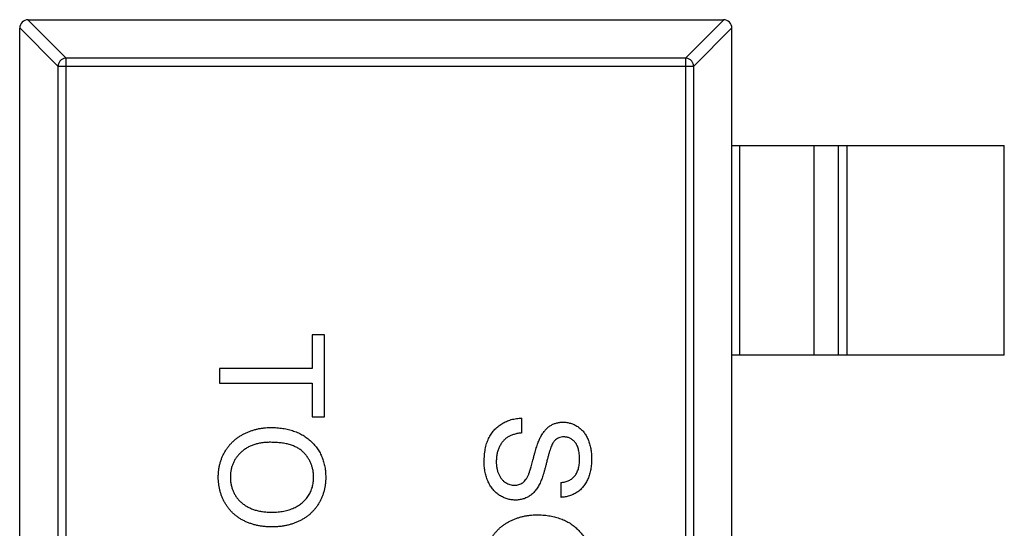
# Model space of a CAD drawing. Header units: millimetres. Extents: x 134 to 283, y 142 to 332.
# Tile 14 of 145: x 168.44 to 170.79, y 189.55 to 190.76. Entities that reach past the tile are written whole.
import ezdxf

# ---------------------------------------------------------------- set-up
doc = ezdxf.new("R2010")
doc.units = ezdxf.units.MM
doc.header["$LTSCALE"] = 0.1
doc.layers.get('0').update_dxf_attribs({"linetype": 'CONTINUOUS'})

msp = doc.modelspace()

# ---------------------------------------------------------------- linework, layer by layer
at = {"color": 7, "linetype": 'Continuous'}
for p, q in [((168.4602, 190.7606), (168.5516, 190.6691)), ((168.4605, 190.7606), (170.1205, 190.7606)), ((170.0294, 190.6691), (170.1208, 190.7606)), ((168.5319, 190.6494), (168.4405, 190.7409)), ((168.4405, 187.7806), (168.4405, 190.7406)), ((170.1405, 190.7409), (170.0491, 190.6494)), ((170.1405, 187.7806), (170.1405, 190.7406)), ((168.5516, 187.852), (168.5516, 190.6691)), ((170.0294, 190.6691), (168.5516, 190.6691)), ((170.0294, 190.6691), (170.0294, 187.852)), ((168.5319, 190.6494), (168.5319, 187.8717)), ((168.5319, 190.6494), (170.0491, 190.6494)), ((170.0491, 187.8717), (170.0491, 190.6494)), ((170.1405, 190.4606), (170.7905, 190.4606)), ((170.1583, 190.4606), (170.1583, 189.9606)), ((170.3365, 189.9606), (170.3365, 190.4606)), ((170.3945, 189.9606), (170.3945, 190.4606)), ((170.4143, 190.4606), (170.4143, 189.9606)), ((170.7905, 189.9606), (170.7905, 190.4606)), ((169.1389, 190.0089), (169.1389, 189.9288)), ((169.1677, 190.0089), (169.1389, 190.0089)), ((169.1677, 189.8134), (169.1677, 190.0089)), ((170.7905, 189.9606), (170.1405, 189.9606)), ((168.9177, 189.9288), (168.9177, 189.8935)), ((169.1389, 189.9288), (168.9177, 189.9288)), ((168.9177, 189.8935), (169.1389, 189.8935)), ((169.1389, 189.8935), (169.1389, 189.8134)), ((169.1389, 189.8134), (169.1677, 189.8134)), ((169.6389, 189.775), (169.6389, 189.8102)), ((169.7318, 189.6564), (169.7318, 189.6211))]:
    msp.add_line(p, q, dxfattribs=at)
for centre, start, end in [((168.4605, 190.7406), 90, 180), ((170.1205, 190.7406), 0, 90)]:
    msp.add_arc(centre, 0.02, start, end, dxfattribs=at)
for points, knots in [([(168.5516, 190.6691), (168.5491, 190.6691), (168.544, 190.6679), (168.5375, 190.6635), (168.5331, 190.6571), (168.532, 190.652), (168.5319, 190.6494)], [0, 0, 0, 0, 0.249032, 0.5, 0.750968, 1, 1, 1, 1]), ([(170.0491, 190.6494), (170.049, 190.652), (170.0478, 190.6571), (170.0434, 190.6635), (170.037, 190.6679), (170.0319, 190.6691), (170.0294, 190.6691)], [0, 0, 0, 0, 0.249032, 0.5, 0.750968, 1, 1, 1, 1]), ([(169.5491, 189.7055), (169.5491, 189.7082), (169.5492, 189.7136), (169.5497, 189.7214), (169.5505, 189.7289), (169.5516, 189.7361), (169.5531, 189.7429), (169.5549, 189.7494), (169.557, 189.7555), (169.5595, 189.7614), (169.5623, 189.7668), (169.5654, 189.7721), (169.5689, 189.777), (169.5727, 189.7815), (169.5768, 189.7858), (169.5813, 189.7898), (169.5861, 189.7935), (169.5911, 189.7968), (169.5965, 189.7998), (169.602, 189.8025), (169.6077, 189.8047), (169.6136, 189.8066), (169.6197, 189.8081), (169.6259, 189.8092), (169.6323, 189.81), (169.6367, 189.8101), (169.6389, 189.8102)], [0, 0, 0, 0, 0.052493, 0.102825, 0.151397, 0.198033, 0.242876, 0.285999, 0.327849, 0.368395, 0.407852, 0.446838, 0.485166, 0.523341, 0.561602, 0.59992, 0.638496, 0.677791, 0.71729, 0.756605, 0.796068, 0.835886, 0.875714, 0.916263, 0.95776, 1, 1, 1, 1]), ([(168.9145, 189.6692), (168.9145, 189.6721), (168.9146, 189.6778), (168.9155, 189.6862), (168.9167, 189.6944), (168.9186, 189.7023), (168.921, 189.7101), (168.9239, 189.7176), (168.9273, 189.7248), (168.9313, 189.7318), (168.9357, 189.7385), (168.9405, 189.7448), (168.9457, 189.7506), (168.9514, 189.756), (168.9573, 189.7611), (168.9637, 189.7657), (168.9704, 189.7699), (168.9775, 189.7736), (168.9848, 189.777), (168.9923, 189.7798), (168.9999, 189.7823), (169.0076, 189.7843), (169.0154, 189.7859), (169.0233, 189.7869), (169.0313, 189.7877), (169.0367, 189.7878), (169.0394, 189.7878)], [0, 0, 0, 0, 0.044697, 0.088534, 0.131409, 0.173814, 0.215715, 0.257247, 0.298848, 0.340604, 0.382029, 0.42297, 0.463632, 0.504048, 0.544591, 0.584964, 0.626265, 0.667979, 0.709943, 0.751382, 0.792619, 0.833948, 0.875008, 0.916446, 0.957907, 1, 1, 1, 1]), ([(169.0394, 189.7878), (169.0444, 189.7877), (169.0542, 189.7875), (169.0684, 189.7859), (169.0818, 189.7834), (169.0943, 189.7797), (169.106, 189.775), (169.1169, 189.7694), (169.1269, 189.7626), (169.1361, 189.7548), (169.1442, 189.7462), (169.1514, 189.737), (169.1575, 189.7271), (169.1624, 189.7167), (169.1662, 189.7056), (169.1689, 189.6939), (169.1706, 189.6817), (169.1708, 189.6733), (169.1709, 189.669)], [0, 0, 0, 0, 0.075226, 0.146575, 0.2145, 0.27953, 0.342403, 0.403496, 0.463762, 0.523864, 0.583252, 0.641302, 0.698898, 0.756295, 0.814628, 0.874325, 0.935783, 1, 1, 1, 1]), ([(169.683, 189.7637), (169.6846, 189.7666), (169.6877, 189.7723), (169.6932, 189.78), (169.6993, 189.7864), (169.7059, 189.7916), (169.7131, 189.7957), (169.7207, 189.7984), (169.7288, 189.8003), (169.7343, 189.8005), (169.7371, 189.8006)], [0, 0, 0, 0, 0.144805, 0.279512, 0.406394, 0.527502, 0.645393, 0.761885, 0.878942, 1, 1, 1, 1]), ([(169.7371, 189.8006), (169.7402, 189.8005), (169.7463, 189.8002), (169.7554, 189.7981), (169.7641, 189.7948), (169.771, 189.791), (169.7762, 189.7873), (169.78, 189.7842), (169.7835, 189.7807), (169.7867, 189.777), (169.7897, 189.7729), (169.7925, 189.7686), (169.7949, 189.764), (169.7979, 189.7574), (169.801, 189.7486), (169.8036, 189.7375), (169.8052, 189.7258), (169.8054, 189.7179), (169.8055, 189.7138)], [0, 0, 0, 0, 0.074995, 0.149165, 0.223664, 0.300412, 0.33957, 0.378921, 0.418096, 0.45823, 0.498427, 0.539708, 0.582216, 0.625824, 0.715481, 0.807384, 0.901634, 1, 1, 1, 1]), ([(169.6389, 189.775), (169.6357, 189.7746), (169.6296, 189.7738), (169.621, 189.7717), (169.6132, 189.7691), (169.6063, 189.7657), (169.6001, 189.7613), (169.5946, 189.756), (169.5898, 189.7496), (169.5855, 189.7423), (169.5822, 189.7343), (169.5797, 189.7256), (169.5782, 189.7165), (169.5781, 189.7102), (169.578, 189.707)], [0, 0, 0, 0, 0.093796, 0.180188, 0.260363, 0.334847, 0.407093, 0.481448, 0.559271, 0.64227, 0.728586, 0.815978, 0.906035, 1, 1, 1, 1]), ([(169.6553, 189.6766), (169.6557, 189.6775), (169.6565, 189.6795), (169.6576, 189.6829), (169.659, 189.6869), (169.6604, 189.6917), (169.6619, 189.6972), (169.6637, 189.7034), (169.6655, 189.7103), (169.6675, 189.7177), (169.6694, 189.7251), (169.6714, 189.7322), (169.6734, 189.7388), (169.6754, 189.7448), (169.6773, 189.7503), (169.6792, 189.7553), (169.6811, 189.7597), (169.6824, 189.7624), (169.683, 189.7637)], [0, 0, 0, 0, 0.0312, 0.070487, 0.117215, 0.171576, 0.234122, 0.303963, 0.382156, 0.467646, 0.554335, 0.635074, 0.710037, 0.779092, 0.842966, 0.901001, 0.953246, 1, 1, 1, 1]), ([(169.7394, 189.7653), (169.7372, 189.7653), (169.733, 189.7651), (169.7271, 189.7633), (169.7217, 189.7605), (169.7188, 189.7578), (169.7173, 189.7564)], [0, 0, 0, 0, 0.262741, 0.509957, 0.753327, 1, 1, 1, 1]), ([(169.7767, 189.7124), (169.7767, 189.7146), (169.7766, 189.7189), (169.776, 189.7251), (169.7752, 189.7309), (169.774, 189.7362), (169.7725, 189.741), (169.7707, 189.7454), (169.7684, 189.7493), (169.7658, 189.7527), (169.763, 189.7557), (169.76, 189.7582), (169.757, 189.7605), (169.7537, 189.7622), (169.7503, 189.7637), (169.7468, 189.7646), (169.7431, 189.7652), (169.7406, 189.7653), (169.7394, 189.7653)], [0, 0, 0, 0, 0.091511, 0.177143, 0.257108, 0.331198, 0.400592, 0.465625, 0.526973, 0.585443, 0.641399, 0.695044, 0.746782, 0.796959, 0.847545, 0.897439, 0.947649, 1, 1, 1, 1]), ([(169.039, 189.7525), (169.0354, 189.7525), (169.0283, 189.7524), (169.0181, 189.7512), (169.0084, 189.7493), (168.9993, 189.7468), (168.9908, 189.7434), (168.9829, 189.7394), (168.9755, 189.7345), (168.9689, 189.729), (168.9629, 189.7229), (168.9576, 189.7164), (168.9532, 189.7094), (168.9496, 189.7021), (168.9468, 189.6945), (168.9448, 189.6864), (168.9436, 189.678), (168.9434, 189.6723), (168.9433, 189.6693)], [0, 0, 0, 0, 0.075964, 0.148125, 0.217201, 0.2833, 0.347202, 0.4093, 0.470426, 0.531588, 0.591739, 0.650258, 0.707303, 0.764208, 0.821148, 0.879119, 0.938423, 1, 1, 1, 1]), ([(169.1421, 189.6688), (169.142, 189.6716), (169.1419, 189.6772), (169.1407, 189.6853), (169.1388, 189.6932), (169.1363, 189.7008), (169.1329, 189.708), (169.1287, 189.715), (169.1239, 189.7217), (169.1184, 189.728), (169.112, 189.7339), (169.1044, 189.7389), (169.0959, 189.7431), (169.0864, 189.7466), (169.076, 189.7493), (169.0645, 189.7511), (169.0521, 189.7523), (169.0435, 189.7524), (169.039, 189.7525)], [0, 0, 0, 0, 0.055943, 0.110382, 0.164048, 0.216759, 0.269601, 0.323009, 0.377581, 0.433449, 0.490922, 0.550625, 0.613117, 0.679861, 0.751358, 0.828261, 0.910795, 1, 1, 1, 1]), ([(169.7173, 189.7564), (169.7165, 189.7555), (169.7149, 189.7536), (169.7127, 189.75), (169.7105, 189.7456), (169.7084, 189.7403), (169.7062, 189.7341), (169.7039, 189.727), (169.7017, 189.7191), (169.6995, 189.7105), (169.6974, 189.7018), (169.6952, 189.6935), (169.6932, 189.6859), (169.6912, 189.679), (169.6892, 189.6728), (169.6873, 189.6673), (169.6855, 189.6624), (169.6843, 189.6595), (169.6837, 189.6581)], [0, 0, 0, 0, 0.032743, 0.07241, 0.119611, 0.174673, 0.237345, 0.308352, 0.38763, 0.474784, 0.563332, 0.645136, 0.720203, 0.789134, 0.851497, 0.907331, 0.956969, 1, 1, 1, 1]), ([(169.6233, 189.6147), (169.62, 189.6148), (169.6135, 189.6151), (169.604, 189.6173), (169.5947, 189.6208), (169.5873, 189.6249), (169.5817, 189.6288), (169.5777, 189.6321), (169.574, 189.6357), (169.5704, 189.6396), (169.5671, 189.6438), (169.5641, 189.6483), (169.5613, 189.6531), (169.5579, 189.6599), (169.5543, 189.669), (169.5513, 189.6806), (169.5494, 189.6928), (169.5492, 189.7012), (169.5491, 189.7055)], [0, 0, 0, 0, 0.074816, 0.148535, 0.223872, 0.301297, 0.340894, 0.38034, 0.420127, 0.45995, 0.500831, 0.541907, 0.584439, 0.62808, 0.717267, 0.80786, 0.901925, 1, 1, 1, 1]), ([(169.578, 189.707), (169.578, 189.7042), (169.5781, 189.6987), (169.5793, 189.6907), (169.5811, 189.6832), (169.5837, 189.6763), (169.5869, 189.6701), (169.5908, 189.6647), (169.5951, 189.66), (169.6001, 189.6564), (169.6053, 189.6535), (169.6106, 189.6514), (169.6161, 189.6502), (169.6197, 189.65), (169.6216, 189.65)], [0, 0, 0, 0, 0.105584, 0.205868, 0.300947, 0.393002, 0.480949, 0.562874, 0.641461, 0.717742, 0.791772, 0.862716, 0.931777, 1, 1, 1, 1]), ([(169.8055, 189.7138), (169.8054, 189.7094), (169.8052, 189.7007), (169.8036, 189.6881), (169.8007, 189.6764), (169.7976, 189.6672), (169.7944, 189.6604), (169.7918, 189.6556), (169.7889, 189.6511), (169.7858, 189.6469), (169.7824, 189.643), (169.7788, 189.6395), (169.7749, 189.6361), (169.7693, 189.6322), (169.7619, 189.628), (169.7524, 189.6244), (169.7423, 189.6218), (169.7353, 189.6214), (169.7318, 189.6211)], [0, 0, 0, 0, 0.100475, 0.195644, 0.286083, 0.372983, 0.415026, 0.456052, 0.495939, 0.535566, 0.574087, 0.612519, 0.651081, 0.689513, 0.766237, 0.84235, 0.919974, 1, 1, 1, 1]), ([(169.7318, 189.6564), (169.7336, 189.6566), (169.7371, 189.657), (169.7422, 189.6581), (169.7469, 189.6596), (169.7513, 189.6614), (169.7553, 189.6636), (169.759, 189.6661), (169.7623, 189.669), (169.7654, 189.6723), (169.7681, 189.6759), (169.7704, 189.6799), (169.7723, 189.6844), (169.7739, 189.6892), (169.7752, 189.6944), (169.7761, 189.7001), (169.7765, 189.7061), (169.7766, 189.7103), (169.7767, 189.7124)], [0, 0, 0, 0, 0.067155, 0.131403, 0.192732, 0.251253, 0.307704, 0.362699, 0.417778, 0.472304, 0.527873, 0.58523, 0.645057, 0.707952, 0.774434, 0.84494, 0.920404, 1, 1, 1, 1]), ([(169.0423, 189.5506), (169.0392, 189.5507), (169.0331, 189.5508), (169.024, 189.5515), (169.0152, 189.5527), (169.0066, 189.5543), (168.9983, 189.5565), (168.9902, 189.5591), (168.9824, 189.5622), (168.9748, 189.5657), (168.9676, 189.5697), (168.9608, 189.5741), (168.9545, 189.579), (168.9486, 189.5841), (168.9432, 189.5897), (168.9383, 189.5958), (168.9337, 189.6022), (168.9297, 189.6089), (168.9262, 189.616), (168.923, 189.6232), (168.9204, 189.6305), (168.9182, 189.638), (168.9166, 189.6456), (168.9154, 189.6533), (168.9146, 189.6612), (168.9145, 189.6665), (168.9145, 189.6692)], [0, 0, 0, 0, 0.04756, 0.093962, 0.139112, 0.183626, 0.227457, 0.270703, 0.313611, 0.35626, 0.398366, 0.439557, 0.480045, 0.519888, 0.559658, 0.599421, 0.639208, 0.679668, 0.72002, 0.759859, 0.79956, 0.839199, 0.878956, 0.918794, 0.959083, 1, 1, 1, 1]), ([(168.9433, 189.6693), (168.9434, 189.6664), (168.9436, 189.6605), (168.9448, 189.652), (168.9469, 189.6439), (168.9496, 189.6361), (168.9534, 189.6288), (168.9577, 189.6218), (168.9631, 189.6154), (168.9691, 189.6092), (168.9759, 189.6037), (168.9834, 189.5989), (168.9917, 189.5949), (169.0005, 189.5915), (169.0101, 189.589), (169.0203, 189.5871), (169.0312, 189.586), (169.0387, 189.5859), (169.0425, 189.5859)], [0, 0, 0, 0, 0.061055, 0.119545, 0.176806, 0.232956, 0.288583, 0.344667, 0.401662, 0.46054, 0.520477, 0.581213, 0.643431, 0.707961, 0.775371, 0.846414, 0.921152, 1, 1, 1, 1]), ([(169.1709, 189.669), (169.1709, 189.6662), (169.1708, 189.6606), (169.17, 189.6523), (169.1687, 189.6443), (169.1669, 189.6364), (169.1646, 189.6287), (169.1618, 189.6213), (169.1584, 189.6141), (169.1546, 189.6071), (169.1503, 189.6004), (169.1456, 189.5941), (169.1404, 189.5883), (169.1349, 189.5827), (169.129, 189.5777), (169.1226, 189.573), (169.1159, 189.5688), (169.1087, 189.565), (169.1013, 189.5616), (169.0936, 189.5587), (169.0857, 189.5562), (169.0775, 189.5541), (169.069, 189.5526), (169.0603, 189.5514), (169.0514, 189.5508), (169.0454, 189.5507), (169.0423, 189.5506)], [0, 0, 0, 0, 0.043099, 0.085587, 0.126908, 0.167967, 0.20845, 0.249025, 0.289281, 0.33001, 0.370598, 0.410466, 0.450033, 0.489688, 0.529116, 0.569037, 0.609703, 0.650759, 0.692509, 0.734219, 0.776707, 0.819552, 0.863351, 0.907839, 0.953334, 1, 1, 1, 1]), ([(169.0425, 189.5859), (169.045, 189.5859), (169.0499, 189.5859), (169.057, 189.5865), (169.0639, 189.5872), (169.0706, 189.5883), (169.0771, 189.5898), (169.0833, 189.5914), (169.0893, 189.5935), (169.095, 189.5959), (169.1004, 189.5985), (169.1056, 189.6015), (169.1104, 189.6047), (169.1149, 189.6082), (169.1191, 189.6121), (169.1229, 189.6162), (169.1265, 189.6206), (169.1297, 189.6253), (169.1327, 189.6302), (169.1351, 189.6353), (169.1373, 189.6405), (169.139, 189.6459), (169.1404, 189.6514), (169.1414, 189.6571), (169.1419, 189.6629), (169.142, 189.6669), (169.1421, 189.6688)], [0, 0, 0, 0, 0.050852, 0.099752, 0.147438, 0.194086, 0.239171, 0.28334, 0.326577, 0.368936, 0.410572, 0.451051, 0.490877, 0.530044, 0.568937, 0.607578, 0.64642, 0.685679, 0.724799, 0.763513, 0.802173, 0.84074, 0.879649, 0.919071, 0.959098, 1, 1, 1, 1]), ([(169.6216, 189.65), (169.6234, 189.65), (169.6269, 189.6502), (169.6321, 189.6513), (169.6368, 189.6533), (169.6412, 189.656), (169.6453, 189.6597), (169.6491, 189.6643), (169.6525, 189.6701), (169.6543, 189.6743), (169.6553, 189.6766)], [0, 0, 0, 0, 0.117768, 0.230176, 0.339843, 0.450625, 0.566943, 0.696021, 0.839438, 1, 1, 1, 1]), ([(169.6837, 189.6581), (169.6829, 189.6563), (169.6813, 189.6527), (169.6785, 189.6477), (169.6756, 189.6431), (169.6725, 189.6388), (169.6693, 189.6349), (169.6659, 189.6313), (169.6623, 189.6281), (169.6585, 189.6253), (169.6546, 189.6228), (169.6506, 189.6206), (169.6464, 189.6188), (169.6421, 189.6173), (169.6375, 189.6162), (169.6329, 189.6153), (169.6281, 189.6148), (169.6249, 189.6147), (169.6233, 189.6147)], [0, 0, 0, 0, 0.074931, 0.147078, 0.216364, 0.282503, 0.346688, 0.408836, 0.469262, 0.528432, 0.587001, 0.644416, 0.702189, 0.759767, 0.81849, 0.877633, 0.93802, 1, 1, 1, 1]), ([(169.5491, 189.4609), (169.5492, 189.4637), (169.5492, 189.4694), (169.5501, 189.4778), (169.5514, 189.486), (169.5532, 189.494), (169.5556, 189.5017), (169.5585, 189.5092), (169.5619, 189.5165), (169.5659, 189.5235), (169.5703, 189.5301), (169.5751, 189.5364), (169.5803, 189.5423), (169.586, 189.5477), (169.5919, 189.5528), (169.5983, 189.5574), (169.605, 189.5616), (169.6121, 189.5653), (169.6195, 189.5687), (169.627, 189.5715), (169.6345, 189.574), (169.6422, 189.576), (169.65, 189.5775), (169.6579, 189.5786), (169.6659, 189.5794), (169.6713, 189.5794), (169.674, 189.5794)], [0, 0, 0, 0, 0.044697, 0.088534, 0.131409, 0.173814, 0.215715, 0.257247, 0.298848, 0.340604, 0.382029, 0.42297, 0.463632, 0.504048, 0.544591, 0.584964, 0.626265, 0.667979, 0.709943, 0.751382, 0.792619, 0.833948, 0.875008, 0.916446, 0.957907, 1, 1, 1, 1]), ([(169.674, 189.5794), (169.679, 189.5794), (169.6888, 189.5792), (169.703, 189.5776), (169.7164, 189.575), (169.7289, 189.5714), (169.7406, 189.5667), (169.7516, 189.5611), (169.7616, 189.5542), (169.7707, 189.5465), (169.7789, 189.5379), (169.7861, 189.5287), (169.7921, 189.5188), (169.797, 189.5084), (169.8008, 189.4973), (169.8035, 189.4856), (169.8052, 189.4734), (169.8054, 189.465), (169.8055, 189.4607)], [0, 0, 0, 0, 0.075226, 0.146575, 0.2145, 0.27953, 0.342403, 0.403496, 0.463762, 0.523864, 0.583252, 0.641302, 0.698898, 0.756295, 0.814628, 0.874325, 0.935783, 1, 1, 1, 1])]:
    msp.add_open_spline(points, degree=3, knots=knots, dxfattribs=at)

doc.saveas('drawing.dxf')
